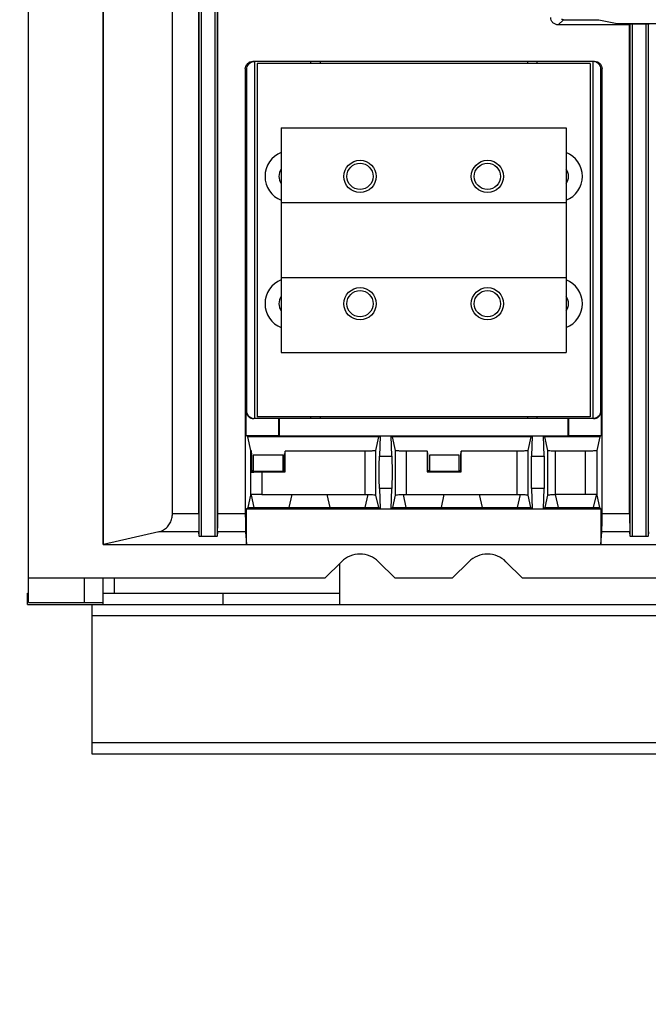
# Model space of a CAD drawing. Extents: x 0 to 17, y 0 to 11.
# Tile 4 of 51: x 1.3 to 2.4, y 6.6 to 8.3. Entities that reach past the tile are written whole.
import ezdxf

# ---------------------------------------------------------------- set-up
doc = ezdxf.new("R2010")
doc.units = 0
doc.header["$LTSCALE"] = 0.935
doc.layers.get('0').update_dxf_attribs({"linetype": 'CONTINUOUS'})

msp = doc.modelspace()

# ---------------------------------------------------------------- linework, layer by layer
at = {"color": 7, "linetype": 'CONTINUOUS'}
for p, q in [((1.3408, 7.2547), (1.3408, 9.5804)), ((1.472, 7.3563), (1.472, 9.2986)), ((1.4723, 7.3567), (1.4723, 9.2984)), ((1.6401, 7.3709), (1.6401, 9.284)), ((1.6434, 9.2847), (1.6434, 7.3702)), ((1.6681, 7.3702), (1.6681, 9.2847)), ((1.6714, 9.284), (1.6714, 7.3709)), ((1.5931, 7.4105), (1.5931, 9.2444)), ((1.639, 7.4105), (1.639, 9.2444)), ((1.6725, 7.4105), (1.6725, 9.2444)), ((2.2686, 8.267), (2.2776, 8.276)), ((2.3936, 8.267), (2.2686, 8.267)), ((2.2776, 8.276), (2.3398, 8.276)), ((2.3398, 8.276), (2.3716, 8.2697)), ((2.3716, 8.2697), (2.4491, 8.2697)), ((2.3947, 8.2681), (2.3936, 8.267)), ((2.3936, 7.4105), (2.3936, 8.267)), ((2.3947, 7.3709), (2.3947, 8.2681)), ((2.398, 8.2682), (2.398, 7.3702)), ((2.4227, 8.2682), (2.398, 8.2682)), ((2.4227, 7.3702), (2.4227, 8.2682)), ((2.426, 8.2681), (2.426, 7.3709)), ((2.427, 8.267), (2.426, 8.2681)), ((2.3322, 8.2029), (1.7338, 8.2029)), ((1.7366, 8.2029), (1.7366, 7.577)), ((1.7417, 8.1996), (1.7417, 7.5803)), ((2.3244, 8.1996), (1.7417, 8.1996)), ((1.8352, 8.1996), (1.8352, 8.2029)), ((1.8516, 8.2029), (1.8516, 8.1996)), ((2.2145, 8.2029), (2.2145, 8.1996)), ((2.2309, 8.2029), (2.2309, 8.1996)), ((2.3244, 8.1996), (2.3244, 7.5803)), ((2.3297, 7.577), (2.3297, 8.2029)), ((1.7207, 8.1898), (1.7207, 7.4105)), ((1.7207, 8.1898), (1.7232, 8.1898)), ((1.7232, 7.5901), (1.7232, 8.1898)), ((2.3428, 8.1898), (2.3428, 7.5901)), ((2.3428, 8.1898), (2.3454, 8.1898)), ((2.3454, 7.4105), (2.3454, 8.1898)), ((1.7837, 8.0868), (1.7837, 7.9556)), ((1.7837, 8.0868), (2.2824, 8.0868)), ((2.2824, 8.0868), (2.2824, 7.9556)), ((1.7837, 7.9556), (1.7837, 7.8243)), ((1.7837, 7.9556), (2.2823, 7.9556)), ((2.2823, 7.9556), (2.2823, 7.8243)), ((1.7837, 7.8243), (1.7837, 7.6931)), ((1.7837, 7.8243), (2.2823, 7.8243)), ((2.2824, 7.8243), (2.2824, 7.6931)), ((1.7837, 7.6931), (2.2824, 7.6931)), ((1.7223, 7.5476), (1.7223, 7.5901)), ((1.7232, 7.5901), (1.7223, 7.5901)), ((1.7793, 7.577), (1.7354, 7.577)), ((2.3244, 7.5803), (1.7417, 7.5803)), ((1.7793, 7.5476), (1.7793, 7.577)), ((1.7799, 7.577), (1.7799, 7.5469)), ((2.3306, 7.577), (1.7799, 7.577)), ((1.8352, 7.577), (1.8352, 7.5803)), ((1.8516, 7.5803), (1.8516, 7.577)), ((2.2145, 7.5803), (2.2145, 7.577)), ((2.2309, 7.5803), (2.2309, 7.577)), ((2.2861, 7.5469), (2.2861, 7.577)), ((2.2868, 7.577), (2.2868, 7.5476)), ((2.3437, 7.5901), (2.3428, 7.5901)), ((2.3437, 7.5901), (2.3437, 7.5476)), ((1.7248, 7.5451), (1.7223, 7.5476)), ((1.7223, 7.5476), (1.7793, 7.5476)), ((1.7301, 7.5214), (1.7248, 7.5451)), ((1.9547, 7.5451), (1.7248, 7.5451)), ((1.7793, 7.5476), (1.7799, 7.5469)), ((1.7799, 7.5469), (2.2861, 7.5469)), ((1.9495, 7.5214), (1.9547, 7.5451)), ((1.9547, 7.5451), (1.9566, 7.5469)), ((1.9566, 7.5469), (1.9555, 7.5114)), ((1.9762, 7.5469), (1.9781, 7.5451)), ((1.9773, 7.5114), (1.9762, 7.5469)), ((1.9781, 7.5451), (1.9833, 7.5214)), ((2.2213, 7.5451), (1.9781, 7.5451)), ((2.216, 7.5214), (2.2213, 7.5451)), ((2.2213, 7.5451), (2.2231, 7.5469)), ((2.2231, 7.5469), (2.222, 7.5114)), ((2.2428, 7.5469), (2.2446, 7.5451)), ((2.2439, 7.5114), (2.2428, 7.5469)), ((2.2446, 7.5451), (2.2499, 7.5213)), ((2.3413, 7.5451), (2.2446, 7.5451)), ((2.2861, 7.5469), (2.2868, 7.5476)), ((2.2868, 7.5476), (2.3437, 7.5476)), ((2.3413, 7.5451), (2.336, 7.5213)), ((2.3437, 7.5476), (2.3413, 7.5451)), ((1.7301, 7.4427), (1.7301, 7.5214)), ((1.7319, 7.5155), (1.7307, 7.521)), ((1.7307, 7.521), (1.7307, 7.4832)), ((1.7319, 7.4845), (1.7319, 7.5155)), ((1.7347, 7.5132), (1.7347, 7.4856)), ((1.7867, 7.5132), (1.7347, 7.5132)), ((1.7867, 7.4856), (1.7867, 7.5132)), ((1.7905, 7.5198), (1.7895, 7.5155)), ((1.7895, 7.4845), (1.7895, 7.5155)), ((1.7905, 7.4835), (1.7905, 7.5198)), ((1.9298, 7.5198), (1.7905, 7.5198)), ((1.9298, 7.5198), (1.9298, 7.4442)), ((1.9495, 7.4427), (1.9495, 7.5214)), ((1.9555, 7.5114), (1.9773, 7.5114)), ((1.9833, 7.5214), (1.9833, 7.4427)), ((2.003, 7.4442), (2.003, 7.5198)), ((2.0393, 7.5198), (2.003, 7.5198)), ((2.0403, 7.5156), (2.0393, 7.5198)), ((2.0393, 7.5198), (2.0393, 7.4835)), ((2.0403, 7.4845), (2.0403, 7.5156)), ((2.0431, 7.5132), (2.0431, 7.4856)), ((2.0951, 7.5132), (2.0431, 7.5132)), ((2.0951, 7.4856), (2.0951, 7.5132)), ((2.0989, 7.5198), (2.0979, 7.5156)), ((2.0979, 7.4845), (2.0979, 7.5156)), ((2.0989, 7.4835), (2.0989, 7.5198)), ((2.1963, 7.5198), (2.0989, 7.5198)), ((2.1963, 7.5198), (2.1963, 7.4442)), ((2.216, 7.4427), (2.216, 7.5214)), ((2.222, 7.5114), (2.2439, 7.5114)), ((2.2499, 7.5213), (2.2499, 7.4427)), ((2.264, 7.4442), (2.264, 7.5198)), ((2.3163, 7.5198), (2.264, 7.5198)), ((2.3163, 7.4442), (2.3163, 7.5198)), ((2.336, 7.5213), (2.336, 7.4427)), ((1.7307, 7.4832), (1.7319, 7.4845)), ((1.7345, 7.4856), (1.7319, 7.4862)), ((1.7319, 7.4845), (1.7345, 7.485)), ((1.7345, 7.485), (1.7345, 7.4856)), ((1.7345, 7.485), (1.7869, 7.485)), ((1.7498, 7.4835), (1.7498, 7.4442)), ((1.7498, 7.4835), (1.7905, 7.4835)), ((1.7869, 7.485), (1.7867, 7.4856)), ((1.7895, 7.4862), (1.7869, 7.4856)), ((1.7869, 7.485), (1.7895, 7.4845)), ((1.7895, 7.4845), (1.7905, 7.4835)), ((2.0393, 7.4835), (2.0403, 7.4845)), ((2.0393, 7.4835), (2.0989, 7.4835)), ((2.0429, 7.4856), (2.0403, 7.4862)), ((2.0403, 7.4845), (2.0429, 7.485)), ((2.0429, 7.485), (2.0429, 7.4856)), ((2.0429, 7.485), (2.0953, 7.485)), ((2.0953, 7.485), (2.0951, 7.4856)), ((2.0979, 7.4862), (2.0953, 7.4856)), ((2.0953, 7.485), (2.0979, 7.4845)), ((2.0979, 7.4845), (2.0989, 7.4835)), ((1.9555, 7.4546), (1.9566, 7.419)), ((1.9773, 7.4546), (1.9555, 7.4546)), ((1.9762, 7.419), (1.9773, 7.4546)), ((2.222, 7.4546), (2.2231, 7.419)), ((2.2439, 7.4546), (2.222, 7.4546)), ((2.2428, 7.419), (2.2439, 7.4546)), ((1.7254, 7.4215), (1.7301, 7.4427)), ((1.7301, 7.4427), (1.7301, 7.4427)), ((1.7307, 7.4439), (1.7307, 7.443)), ((1.7307, 7.443), (1.7354, 7.4215)), ((1.7498, 7.4442), (1.9298, 7.4442)), ((1.7976, 7.4215), (1.8026, 7.4442)), ((1.8637, 7.4442), (1.8687, 7.4215)), ((1.9308, 7.4215), (1.9358, 7.4442)), ((1.9542, 7.4215), (1.9495, 7.4427)), ((1.9833, 7.4427), (1.9786, 7.4215)), ((1.997, 7.4441), (2.002, 7.4215)), ((2.003, 7.4442), (2.1963, 7.4442)), ((2.0641, 7.4215), (2.0691, 7.4442)), ((2.1302, 7.4442), (2.1353, 7.4215)), ((2.1974, 7.4215), (2.2024, 7.4442)), ((2.2207, 7.4215), (2.216, 7.4427)), ((2.2499, 7.4427), (2.2452, 7.4215)), ((2.2635, 7.4442), (2.2685, 7.4215)), ((2.2635, 7.4442), (2.264, 7.4442)), ((2.3163, 7.4442), (2.264, 7.4442)), ((2.3306, 7.4215), (2.3354, 7.443)), ((2.3354, 7.443), (2.3354, 7.4439)), ((2.336, 7.4427), (2.3407, 7.4215)), ((1.723, 7.419), (1.7254, 7.4215)), ((1.7254, 7.4215), (1.9542, 7.4215)), ((1.9566, 7.419), (1.9542, 7.4215)), ((1.9786, 7.4215), (1.9762, 7.419)), ((1.9786, 7.4215), (2.2207, 7.4215)), ((2.2231, 7.419), (2.2207, 7.4215)), ((2.2452, 7.4215), (2.2428, 7.419)), ((2.2452, 7.4215), (2.3407, 7.4215)), ((2.3407, 7.4215), (2.3431, 7.419)), ((1.5931, 7.4105), (1.639, 7.4105)), ((1.6725, 7.4105), (1.7207, 7.4105)), ((1.723, 7.3567), (1.723, 7.419)), ((1.723, 7.419), (2.3431, 7.419)), ((2.3431, 7.419), (2.3431, 7.3567)), ((2.3454, 7.4105), (2.3936, 7.4105)), ((1.569, 7.3784), (1.4723, 7.3567)), ((1.6395, 7.3784), (1.569, 7.3784)), ((1.6401, 7.3709), (1.6395, 7.3784)), ((1.6681, 7.3702), (1.6434, 7.3702)), ((1.672, 7.3784), (1.6714, 7.3709)), ((1.7211, 7.3784), (1.672, 7.3784)), ((1.7211, 7.3784), (1.723, 7.3567)), ((2.3431, 7.3567), (2.3449, 7.3784)), ((2.3941, 7.3784), (2.3449, 7.3784)), ((2.3947, 7.3709), (2.3941, 7.3784)), ((2.4227, 7.3702), (2.398, 7.3702)), ((2.4266, 7.3784), (2.426, 7.3709)), ((1.4722, 7.3566), (1.472, 7.3563)), ((1.472, 7.3563), (6.367, 7.3563)), ((1.4723, 7.3567), (3.8523, 7.3567)), ((1.86, 7.2973), (1.889, 7.3263)), ((1.8854, 7.3227), (1.8854, 7.2514)), ((1.954, 7.3263), (1.983, 7.2973)), ((2.0831, 7.2973), (2.1121, 7.3263)), ((2.1771, 7.3263), (2.2061, 7.2973)), ((1.86, 7.2973), (1.3408, 7.2973)), ((1.4392, 7.2547), (1.4392, 7.2973)), ((1.472, 7.2514), (1.472, 7.2973)), ((1.4917, 7.2711), (1.4917, 7.2973)), ((2.0831, 7.2973), (1.983, 7.2973)), ((2.6146, 7.2973), (2.2061, 7.2973)), ((1.3394, 7.2514), (1.3394, 7.2711)), ((1.3394, 7.2711), (1.3408, 7.2711)), ((1.472, 7.2711), (1.8854, 7.2711)), ((1.682, 7.2514), (1.682, 7.2711)), ((1.3394, 7.2514), (6.4982, 7.2514)), ((1.3408, 7.2547), (1.472, 7.2547)), ((1.4523, 6.9889), (1.4523, 7.2514)), ((6.3867, 7.2317), (1.4523, 7.2317)), ((6.3867, 7.0086), (1.4523, 7.0086)), ((6.3867, 6.9889), (1.4523, 6.9889))]:
    msp.add_line(p, q, dxfattribs=at)
for points in [[(1.7307, 7.521), (1.7306, 7.521), (1.7305, 7.5211), (1.7304, 7.5211), (1.7303, 7.5212), (1.7302, 7.5212), (1.7302, 7.5212), (1.7301, 7.5213), (1.7301, 7.5213), (1.7301, 7.5214)], [(1.7307, 7.443), (1.7306, 7.443), (1.7304, 7.4429), (1.7304, 7.4429), (1.7303, 7.4428), (1.7302, 7.4428), (1.7302, 7.4428), (1.7301, 7.4427), (1.7301, 7.4427)], [(2.336, 7.4427), (2.336, 7.4427), (2.3359, 7.4427), (2.3359, 7.4428), (2.3358, 7.4428), (2.3358, 7.4428), (2.3357, 7.4429), (2.3356, 7.4429), (2.3355, 7.443), (2.3354, 7.443)]]:
    msp.add_lwpolyline(points, dxfattribs=at)
for centre, radius in [((1.9215, 8.0015), 0.0282), ((1.9215, 8.0015), 0.023), ((2.1446, 8.0015), 0.0282), ((2.1446, 8.0015), 0.023), ((1.9215, 7.7784), 0.0282), ((1.9215, 7.7784), 0.023), ((2.1446, 7.7784), 0.0282), ((2.1446, 7.7784), 0.023)]:
    msp.add_circle(centre, radius, dxfattribs=at)
for centre, radius, start, end in [((1.8001, 8.0015), 0.0449, 111.4161, 248.5839), ((2.266, 8.0015), 0.0449, 291.4047, 68.5953), ((1.8001, 8.0015), 0.0207, 142.5983, 217.4016), ((2.266, 8.0015), 0.0207, 322.5395, 37.4605), ((1.8001, 7.7784), 0.0449, 111.4179, 248.5821), ((2.266, 7.7784), 0.0449, 291.4029, 68.5971), ((1.8001, 7.7784), 0.0207, 142.6045, 217.3955), ((2.266, 7.7784), 0.0207, 322.5333, 37.4666), ((1.9215, 7.2938), 0.0459, 45.0003, 135.0003), ((2.1446, 7.2938), 0.0459, 45.0003, 135.0003)]:
    msp.add_arc(centre, radius, start, end, dxfattribs=at)
at = {"color": 4, "linetype": 'CONTINUOUS'}
msp.add_open_spline([(0.2175, 10.8), (0.2175, 10.8), (0.2175, 10.8), (0.2175, 10.8), (0.2175, 10.8), (0.2175, 10.8), (0.2175, 10.8), (0.2176, 10.8), (0.2176, 10.8), (0.2176, 10.8), (0.2177, 10.8), (0.2178, 10.8), (0.2178, 10.8), (0.2179, 10.8), (0.218, 10.8), (0.2181, 10.8), (0.2183, 10.8), (0.2185, 10.8), (0.2188, 10.8), (0.219, 10.8), (0.2193, 10.8), (0.2196, 10.8), (0.22, 10.8), (0.2205, 10.8), (0.221, 10.8), (0.2217, 10.8), (0.2225, 10.8), (0.2236, 10.8), (0.2246, 10.8), (0.2256, 10.8), (0.2266, 10.8), (0.2279, 10.8), (0.2296, 10.8), (0.2316, 10.8), (0.2337, 10.8), (0.2357, 10.8), (0.2377, 10.8), (0.2397, 10.8), (0.2424, 10.8), (0.2458, 10.8), (0.2498, 10.8), (0.2539, 10.8), (0.2579, 10.8), (0.2619, 10.8), (0.2673, 10.8), (0.274, 10.8), (0.2821, 10.8), (0.2902, 10.8), (0.2983, 10.8), (0.3064, 10.8), (0.3144, 10.8), (0.3225, 10.8), (0.3333, 10.8), (0.3468, 10.8), (0.3629, 10.8), (0.3791, 10.8), (0.3952, 10.8), (0.4114, 10.8), (0.4275, 10.8), (0.4491, 10.8), (0.476, 10.8), (0.5083, 10.8), (0.5406, 10.8), (0.573, 10.8), (0.6053, 10.8), (0.6376, 10.8), (0.6699, 10.8), (0.7022, 10.8), (0.7453, 10.8), (0.7991, 10.8), (0.8638, 10.8), (0.9284, 10.8), (0.993, 10.8), (1.0577, 10.8), (1.1223, 10.8), (1.1869, 10.8), (1.2731, 10.8), (1.3808, 10.8), (1.5101, 10.8), (1.6393, 10.8), (1.7686, 10.8), (1.8978, 10.8), (2.0271, 10.8), (2.1563, 10.8), (2.2856, 10.8), (2.4148, 10.8), (2.5872, 10.8), (2.8026, 10.8), (3.0611, 10.8), (3.3196, 10.8), (3.5781, 10.8), (3.8366, 10.8), (4.0952, 10.8), (4.3537, 10.8), (4.6122, 10.8), (4.9569, 10.8), (5.3877, 10.8), (5.9047, 10.8), (6.4217, 10.8), (6.9388, 10.8), (7.4558, 10.8), (7.9728, 10.8), (8.4898, 10.8), (9.0069, 10.8), (9.5239, 10.8), (10.0409, 10.8), (10.5579, 10.8), (11.0749, 10.8), (11.592, 10.8), (12.0228, 10.8), (12.3675, 10.8), (12.626, 10.8), (12.8845, 10.8), (13.143, 10.8), (13.4015, 10.8), (13.66, 10.8), (13.9185, 10.8), (14.1771, 10.8), (14.3925, 10.8), (14.5648, 10.8), (14.6941, 10.8), (14.8233, 10.8), (14.9526, 10.8), (15.0818, 10.8), (15.2111, 10.8), (15.3404, 10.8), (15.4696, 10.8), (15.5989, 10.8), (15.7066, 10.8), (15.7927, 10.8), (15.8574, 10.8), (15.922, 10.8), (15.9866, 10.8), (16.0513, 10.8), (16.1159, 10.8), (16.1805, 10.8), (16.2344, 10.8), (16.2775, 10.8), (16.3098, 10.8), (16.3421, 10.8), (16.3744, 10.8), (16.4067, 10.8), (16.439, 10.8), (16.4713, 10.8), (16.5037, 10.8), (16.5306, 10.8), (16.5521, 10.8), (16.5683, 10.8), (16.5844, 10.8), (16.6006, 10.8), (16.6168, 10.8), (16.6329, 10.8), (16.6464, 10.8), (16.6571, 10.8), (16.6652, 10.8), (16.6733, 10.8), (16.6814, 10.8), (16.6895, 10.8), (16.6975, 10.8), (16.7056, 10.8), (16.7123, 10.8), (16.7177, 10.8), (16.7218, 10.8), (16.7258, 10.8), (16.7298, 10.8), (16.7339, 10.8), (16.7373, 10.8), (16.7399, 10.8), (16.742, 10.8), (16.744, 10.8), (16.746, 10.8), (16.748, 10.8), (16.75, 10.8), (16.7517, 10.8), (16.7531, 10.8), (16.7541, 10.8), (16.7551, 10.8), (16.7561, 10.8), (16.7571, 10.8), (16.758, 10.8), (16.7586, 10.8), (16.7591, 10.8), (16.7596, 10.8), (16.7601, 10.8), (16.7604, 10.8), (16.7606, 10.8), (16.7609, 10.8), (16.7612, 10.8), (16.7614, 10.8), (16.7615, 10.8), (16.7617, 10.8), (16.7618, 10.8), (16.7618, 10.8), (16.7619, 10.8), (16.762, 10.8), (16.762, 10.8), (16.7621, 10.8), (16.7621, 10.8), (16.7621, 10.8), (16.7621, 10.8), (16.7621, 10.8), (16.7622, 10.8), (16.7622, 10.8), (16.7622, 10.8), (16.7622, 10.8), (16.7622, 10.8), (16.7622, 10.8), (16.7622, 10.8), (16.7622, 10.8), (16.7622, 10.8), (16.7622, 10.7999), (16.7622, 10.7999), (16.7622, 10.7999), (16.7622, 10.7998), (16.7622, 10.7998), (16.7622, 10.7997), (16.7622, 10.7997), (16.7622, 10.7996), (16.7622, 10.7995), (16.7622, 10.7994), (16.7622, 10.7992), (16.7622, 10.799), (16.7622, 10.7989), (16.7622, 10.7986), (16.7622, 10.7984), (16.7622, 10.7981), (16.7622, 10.7977), (16.7622, 10.7973), (16.7622, 10.7968), (16.7622, 10.7961), (16.7622, 10.7955), (16.7622, 10.7948), (16.7622, 10.7942), (16.7622, 10.7933), (16.7622, 10.7922), (16.7622, 10.7909), (16.7622, 10.7896), (16.7622, 10.7883), (16.7622, 10.787), (16.7622, 10.7857), (16.7622, 10.784), (16.7622, 10.7818), (16.7622, 10.7793), (16.7622, 10.7767), (16.7622, 10.7741), (16.7622, 10.7715), (16.7622, 10.768), (16.7622, 10.7637), (16.7622, 10.7585), (16.7622, 10.7533), (16.7622, 10.7481), (16.7622, 10.7429), (16.7622, 10.7378), (16.7622, 10.7326), (16.7622, 10.7257), (16.7622, 10.717), (16.7622, 10.7066), (16.7622, 10.6963), (16.7622, 10.6859), (16.7622, 10.6755), (16.7622, 10.6651), (16.7622, 10.6513), (16.7622, 10.634), (16.7622, 10.6133), (16.7622, 10.5925), (16.7622, 10.5718), (16.7622, 10.551), (16.7622, 10.5303), (16.7622, 10.5095), (16.7622, 10.4888), (16.7622, 10.4611), (16.7622, 10.4266), (16.7622, 10.3851), (16.7622, 10.3436), (16.7622, 10.3021), (16.7622, 10.2606), (16.7622, 10.2191), (16.7622, 10.1776), (16.7622, 10.1223), (16.7622, 10.0531), (16.7622, 9.9701), (16.7622, 9.8871), (16.7622, 9.8041), (16.7622, 9.7211), (16.7622, 9.6382), (16.7622, 9.5552), (16.7622, 9.4722), (16.7622, 9.3892), (16.7622, 9.2785), (16.7622, 9.1402), (16.7622, 8.9742), (16.7622, 8.8083), (16.7622, 8.6423), (16.7622, 8.4763), (16.7622, 8.3103), (16.7622, 8.1444), (16.7622, 7.9784), (16.7622, 7.7571), (16.7622, 7.4805), (16.7622, 7.1485), (16.7622, 6.8165), (16.7622, 6.4846), (16.7622, 6.1526), (16.7622, 5.8207), (16.7622, 5.4887), (16.7622, 5.1568), (16.7622, 4.8248), (16.7622, 4.4929), (16.7622, 4.1609), (16.7622, 3.8289), (16.7622, 3.497), (16.7622, 3.2204), (16.7622, 2.9991), (16.7622, 2.8331), (16.7622, 2.6671), (16.7622, 2.5011), (16.7622, 2.3352), (16.7622, 2.1692), (16.7622, 2.0032), (16.7622, 1.8372), (16.7622, 1.6989), (16.7622, 1.5883), (16.7622, 1.5053), (16.7622, 1.4223), (16.7622, 1.3393), (16.7622, 1.2563), (16.7622, 1.1733), (16.7622, 1.0903), (16.7622, 1.0073), (16.7622, 0.9243), (16.7622, 0.8552), (16.7622, 0.7999), (16.7622, 0.7584), (16.7622, 0.7169), (16.7622, 0.6754), (16.7622, 0.6339), (16.7622, 0.5924), (16.7622, 0.5509), (16.7622, 0.5163), (16.7622, 0.4887), (16.7622, 0.4679), (16.7622, 0.4472), (16.7622, 0.4264), (16.7622, 0.4057), (16.7622, 0.3849), (16.7622, 0.3642), (16.7622, 0.3434), (16.7622, 0.3261), (16.7622, 0.3123), (16.7622, 0.3019), (16.7622, 0.2916), (16.7622, 0.2812), (16.7622, 0.2708), (16.7622, 0.2604), (16.7622, 0.2518), (16.7622, 0.2449), (16.7622, 0.2397), (16.7622, 0.2345), (16.7622, 0.2293), (16.7622, 0.2241), (16.7622, 0.2189), (16.7622, 0.2138), (16.7622, 0.2094), (16.7622, 0.206), (16.7622, 0.2034), (16.7622, 0.2008), (16.7622, 0.1982), (16.7622, 0.1956), (16.7622, 0.1934), (16.7622, 0.1917), (16.7622, 0.1904), (16.7622, 0.1891), (16.7622, 0.1878), (16.7622, 0.1865), (16.7622, 0.1852), (16.7622, 0.1841), (16.7622, 0.1833), (16.7622, 0.1826), (16.7622, 0.182), (16.7622, 0.1813), (16.7622, 0.1807), (16.7622, 0.1801), (16.7622, 0.1797), (16.7622, 0.1794), (16.7622, 0.1791), (16.7622, 0.1788), (16.7622, 0.1786), (16.7622, 0.1784), (16.7622, 0.1783), (16.7622, 0.1781), (16.7622, 0.178), (16.7622, 0.1779), (16.7622, 0.1778), (16.7622, 0.1777), (16.7622, 0.1776), (16.7622, 0.1776), (16.7622, 0.1776), (16.7622, 0.1775), (16.7622, 0.1775), (16.7622, 0.1775), (16.7622, 0.1775), (16.7622, 0.1775), (16.7622, 0.1775), (16.7622, 0.1775), (16.7622, 0.1774), (16.7622, 0.1774), (16.7622, 0.1774), (16.7622, 0.1774), (16.7621, 0.1774), (16.7621, 0.1774), (16.7621, 0.1774), (16.7621, 0.1774), (16.7621, 0.1774), (16.762, 0.1774), (16.762, 0.1774), (16.7619, 0.1774), (16.7618, 0.1774), (16.7618, 0.1774), (16.7617, 0.1774), (16.7615, 0.1774), (16.7614, 0.1774), (16.7612, 0.1774), (16.7609, 0.1774), (16.7606, 0.1774), (16.7604, 0.1774), (16.7601, 0.1774), (16.7596, 0.1774), (16.7591, 0.1774), (16.7586, 0.1774), (16.758, 0.1774), (16.7571, 0.1774), (16.7561, 0.1774), (16.7551, 0.1774), (16.7541, 0.1774), (16.7531, 0.1774), (16.7517, 0.1774), (16.75, 0.1774), (16.748, 0.1774), (16.746, 0.1774), (16.744, 0.1774), (16.742, 0.1774), (16.7399, 0.1774), (16.7373, 0.1774), (16.7339, 0.1774), (16.7298, 0.1774), (16.7258, 0.1774), (16.7218, 0.1774), (16.7177, 0.1774), (16.7123, 0.1774), (16.7056, 0.1774), (16.6975, 0.1774), (16.6895, 0.1774), (16.6814, 0.1774), (16.6733, 0.1774), (16.6652, 0.1774), (16.6571, 0.1774), (16.6464, 0.1774), (16.6329, 0.1774), (16.6168, 0.1774), (16.6006, 0.1774), (16.5844, 0.1774), (16.5683, 0.1774), (16.5521, 0.1774), (16.5306, 0.1774), (16.5037, 0.1774), (16.4713, 0.1774), (16.439, 0.1774), (16.4067, 0.1774), (16.3744, 0.1774), (16.3421, 0.1774), (16.3098, 0.1774), (16.2775, 0.1774), (16.2344, 0.1774), (16.1805, 0.1774), (16.1159, 0.1774), (16.0513, 0.1774), (15.9866, 0.1774), (15.922, 0.1774), (15.8574, 0.1774), (15.7927, 0.1774), (15.7066, 0.1774), (15.5989, 0.1774), (15.4696, 0.1774), (15.3404, 0.1774), (15.2111, 0.1774), (15.0818, 0.1774), (14.9526, 0.1774), (14.8233, 0.1774), (14.6941, 0.1774), (14.5648, 0.1774), (14.3925, 0.1774), (14.1771, 0.1774), (13.9185, 0.1774), (13.66, 0.1774), (13.4015, 0.1774), (13.143, 0.1774), (12.8845, 0.1774), (12.626, 0.1774), (12.3675, 0.1774), (12.0228, 0.1774), (11.592, 0.1774), (11.0749, 0.1774), (10.5579, 0.1774), (10.0409, 0.1774), (9.5239, 0.1774), (9.0069, 0.1774), (8.4898, 0.1774), (7.9728, 0.1774), (7.4558, 0.1774), (6.9388, 0.1774), (6.4217, 0.1774), (5.9047, 0.1774), (5.3877, 0.1774), (4.9569, 0.1774), (4.6122, 0.1774), (4.3537, 0.1774), (4.0952, 0.1774), (3.8366, 0.1774), (3.5781, 0.1774), (3.3196, 0.1774), (3.0611, 0.1774), (2.8026, 0.1774), (2.5872, 0.1774), (2.4148, 0.1774), (2.2856, 0.1774), (2.1563, 0.1774), (2.0271, 0.1774), (1.8978, 0.1774), (1.7686, 0.1774), (1.6393, 0.1774), (1.5101, 0.1774), (1.3808, 0.1774), (1.2731, 0.1774), (1.1869, 0.1774), (1.1223, 0.1774), (1.0577, 0.1774), (0.993, 0.1774), (0.9284, 0.1774), (0.8638, 0.1774), (0.7991, 0.1774), (0.7453, 0.1774), (0.7022, 0.1774), (0.6699, 0.1774), (0.6376, 0.1774), (0.6053, 0.1774), (0.573, 0.1774), (0.5406, 0.1774), (0.5083, 0.1774), (0.476, 0.1774), (0.4491, 0.1774), (0.4275, 0.1774), (0.4114, 0.1774), (0.3952, 0.1774), (0.3791, 0.1774), (0.3629, 0.1774), (0.3468, 0.1774), (0.3333, 0.1774), (0.3225, 0.1774), (0.3144, 0.1774), (0.3064, 0.1774), (0.2983, 0.1774), (0.2902, 0.1774), (0.2821, 0.1774), (0.274, 0.1774), (0.2673, 0.1774), (0.2619, 0.1774), (0.2579, 0.1774), (0.2539, 0.1774), (0.2498, 0.1774), (0.2458, 0.1774), (0.2424, 0.1774), (0.2397, 0.1774), (0.2377, 0.1774), (0.2357, 0.1774), (0.2337, 0.1774), (0.2316, 0.1774), (0.2296, 0.1774), (0.2279, 0.1774), (0.2266, 0.1774), (0.2256, 0.1774), (0.2246, 0.1774), (0.2236, 0.1774), (0.2225, 0.1774), (0.2217, 0.1774), (0.221, 0.1774), (0.2205, 0.1774), (0.22, 0.1774), (0.2196, 0.1774), (0.2193, 0.1774), (0.219, 0.1774), (0.2188, 0.1774), (0.2185, 0.1774), (0.2183, 0.1774), (0.2181, 0.1774), (0.218, 0.1774), (0.2179, 0.1774), (0.2178, 0.1774), (0.2178, 0.1774), (0.2177, 0.1774), (0.2176, 0.1774), (0.2176, 0.1774), (0.2176, 0.1774), (0.2175, 0.1774), (0.2175, 0.1774), (0.2175, 0.1774), (0.2175, 0.1774), (0.2175, 0.1774), (0.2175, 0.1774), (0.2175, 0.1774), (0.2175, 0.1775), (0.2175, 0.1775), (0.2175, 0.1775), (0.2175, 0.1775), (0.2175, 0.1775), (0.2175, 0.1775), (0.2175, 0.1775), (0.2175, 0.1776), (0.2175, 0.1776), (0.2175, 0.1776), (0.2175, 0.1777), (0.2175, 0.1778), (0.2175, 0.1779), (0.2175, 0.178), (0.2175, 0.1781), (0.2175, 0.1783), (0.2175, 0.1784), (0.2175, 0.1786), (0.2175, 0.1788), (0.2175, 0.1791), (0.2175, 0.1794), (0.2175, 0.1797), (0.2175, 0.1801), (0.2175, 0.1807), (0.2175, 0.1813), (0.2175, 0.182), (0.2175, 0.1826), (0.2175, 0.1833), (0.2175, 0.1841), (0.2175, 0.1852), (0.2175, 0.1865), (0.2175, 0.1878), (0.2175, 0.1891), (0.2175, 0.1904), (0.2175, 0.1917), (0.2175, 0.1934), (0.2175, 0.1956), (0.2175, 0.1982), (0.2175, 0.2008), (0.2175, 0.2034), (0.2175, 0.206), (0.2175, 0.2094), (0.2175, 0.2138), (0.2175, 0.2189), (0.2175, 0.2241), (0.2175, 0.2293), (0.2175, 0.2345), (0.2175, 0.2397), (0.2175, 0.2449), (0.2175, 0.2518), (0.2175, 0.2604), (0.2175, 0.2708), (0.2175, 0.2812), (0.2175, 0.2916), (0.2175, 0.3019), (0.2175, 0.3123), (0.2175, 0.3261), (0.2175, 0.3434), (0.2175, 0.3642), (0.2175, 0.3849), (0.2175, 0.4057), (0.2175, 0.4264), (0.2175, 0.4472), (0.2175, 0.4679), (0.2175, 0.4887), (0.2175, 0.5163), (0.2175, 0.5509), (0.2175, 0.5924), (0.2175, 0.6339), (0.2175, 0.6754), (0.2175, 0.7169), (0.2175, 0.7584), (0.2175, 0.7999), (0.2175, 0.8552), (0.2175, 0.9243), (0.2175, 1.0073), (0.2175, 1.0903), (0.2175, 1.1733), (0.2175, 1.2563), (0.2175, 1.3393), (0.2175, 1.4223), (0.2175, 1.5053), (0.2175, 1.5883), (0.2175, 1.6989), (0.2175, 1.8372), (0.2175, 2.0032), (0.2175, 2.1692), (0.2175, 2.3352), (0.2175, 2.5011), (0.2175, 2.6671), (0.2175, 2.8331), (0.2175, 2.9991), (0.2175, 3.2204), (0.2175, 3.497), (0.2175, 3.8289), (0.2175, 4.1609), (0.2175, 4.4929), (0.2175, 4.8248), (0.2175, 5.1568), (0.2175, 5.4887), (0.2175, 5.8207), (0.2175, 6.1526), (0.2175, 6.4846), (0.2175, 6.8165), (0.2175, 7.1485), (0.2175, 7.4805), (0.2175, 7.7571), (0.2175, 7.9784), (0.2175, 8.1444), (0.2175, 8.3103), (0.2175, 8.4763), (0.2175, 8.6423), (0.2175, 8.8083), (0.2175, 8.9742), (0.2175, 9.1402), (0.2175, 9.2785), (0.2175, 9.3892), (0.2175, 9.4722), (0.2175, 9.5552), (0.2175, 9.6382), (0.2175, 9.7211), (0.2175, 9.8041), (0.2175, 9.8871), (0.2175, 9.9701), (0.2175, 10.0531), (0.2175, 10.1223), (0.2175, 10.1776), (0.2175, 10.2191), (0.2175, 10.2606), (0.2175, 10.3021), (0.2175, 10.3436), (0.2175, 10.3851), (0.2175, 10.4266), (0.2175, 10.4611), (0.2175, 10.4888), (0.2175, 10.5095), (0.2175, 10.5303), (0.2175, 10.551), (0.2175, 10.5718), (0.2175, 10.5925), (0.2175, 10.6133), (0.2175, 10.634), (0.2175, 10.6513), (0.2175, 10.6651), (0.2175, 10.6755), (0.2175, 10.6859), (0.2175, 10.6963), (0.2175, 10.7066), (0.2175, 10.717), (0.2175, 10.7257), (0.2175, 10.7326), (0.2175, 10.7378), (0.2175, 10.7429), (0.2175, 10.7481), (0.2175, 10.7533), (0.2175, 10.7585), (0.2175, 10.7637), (0.2175, 10.768), (0.2175, 10.7715), (0.2175, 10.7741), (0.2175, 10.7767), (0.2175, 10.7793), (0.2175, 10.7818), (0.2175, 10.784), (0.2175, 10.7857), (0.2175, 10.787), (0.2175, 10.7883), (0.2175, 10.7896), (0.2175, 10.7909), (0.2175, 10.7922), (0.2175, 10.7933), (0.2175, 10.7942), (0.2175, 10.7948), (0.2175, 10.7955), (0.2175, 10.7961), (0.2175, 10.7968), (0.2175, 10.7973), (0.2175, 10.7977), (0.2175, 10.7981), (0.2175, 10.7984), (0.2175, 10.7986), (0.2175, 10.7989), (0.2175, 10.799), (0.2175, 10.7992), (0.2175, 10.7994), (0.2175, 10.7995), (0.2175, 10.7996), (0.2175, 10.7997), (0.2175, 10.7997), (0.2175, 10.7998), (0.2175, 10.7998), (0.2175, 10.7999), (0.2175, 10.7999), (0.2175, 10.7999), (0.2175, 10.8), (0.2175, 10.8), (0.2175, 10.8), (0.2175, 10.8), (0.2175, 10.8), (0.2175, 10.8), (0.2175, 10.8), (0.2175, 10.8)], degree=3, knots=[0, 0, 0, 0, 0, 0, 0, 0, 0.000001, 0.000001, 0.000001, 0.000002, 0.000003, 0.000004, 0.000005, 0.000006, 0.000008, 0.00001, 0.000011, 0.000015, 0.000019, 0.000023, 0.000027, 0.000031, 0.000038, 0.000046, 0.000053, 0.000061, 0.000076, 0.000092, 0.000107, 0.000122, 0.000137, 0.000153, 0.000183, 0.000214, 0.000244, 0.000275, 0.000305, 0.000336, 0.000366, 0.000427, 0.000488, 0.000549, 0.00061, 0.000671, 0.000732, 0.000854, 0.000977, 0.001099, 0.001221, 0.001343, 0.001465, 0.001587, 0.001709, 0.001953, 0.002197, 0.002441, 0.002686, 0.00293, 0.003174, 0.003418, 0.003906, 0.004395, 0.004883, 0.005371, 0.005859, 0.006348, 0.006836, 0.007324, 0.007812, 0.008789, 0.009766, 0.010742, 0.011719, 0.012695, 0.013672, 0.014648, 0.015625, 0.017578, 0.019531, 0.021484, 0.023438, 0.025391, 0.027344, 0.029297, 0.03125, 0.033203, 0.035156, 0.039062, 0.042969, 0.046875, 0.050781, 0.054688, 0.058594, 0.0625, 0.066406, 0.070312, 0.078125, 0.085938, 0.09375, 0.101562, 0.109375, 0.117188, 0.125, 0.132812, 0.140625, 0.148438, 0.15625, 0.164062, 0.171875, 0.179688, 0.183594, 0.1875, 0.191406, 0.195312, 0.199219, 0.203125, 0.207031, 0.210938, 0.214844, 0.216797, 0.21875, 0.220703, 0.222656, 0.224609, 0.226562, 0.228516, 0.230469, 0.232422, 0.234375, 0.235352, 0.236328, 0.237305, 0.238281, 0.239258, 0.240234, 0.241211, 0.242188, 0.242676, 0.243164, 0.243652, 0.244141, 0.244629, 0.245117, 0.245605, 0.246094, 0.246582, 0.246826, 0.24707, 0.247314, 0.247559, 0.247803, 0.248047, 0.248291, 0.248413, 0.248535, 0.248657, 0.248779, 0.248901, 0.249023, 0.249146, 0.249268, 0.249329, 0.24939, 0.249451, 0.249512, 0.249573, 0.249634, 0.249664, 0.249695, 0.249725, 0.249756, 0.249786, 0.249817, 0.249847, 0.249863, 0.249878, 0.249893, 0.249908, 0.249924, 0.249939, 0.249947, 0.249954, 0.249962, 0.249969, 0.249973, 0.249977, 0.249981, 0.249985, 0.249989, 0.24999, 0.249992, 0.249994, 0.249995, 0.249996, 0.249997, 0.249998, 0.249999, 0.249999, 0.249999, 0.25, 0.25, 0.25, 0.25, 0.25, 0.25, 0.25, 0.25, 0.25, 0.250001, 0.250001, 0.250001, 0.250002, 0.250003, 0.250004, 0.250005, 0.250006, 0.250008, 0.25001, 0.250011, 0.250015, 0.250019, 0.250023, 0.250027, 0.250031, 0.250038, 0.250046, 0.250053, 0.250061, 0.250076, 0.250092, 0.250107, 0.250122, 0.250137, 0.250153, 0.250183, 0.250214, 0.250244, 0.250275, 0.250305, 0.250336, 0.250366, 0.250427, 0.250488, 0.250549, 0.25061, 0.250671, 0.250732, 0.250854, 0.250977, 0.251099, 0.251221, 0.251343, 0.251465, 0.251587, 0.251709, 0.251953, 0.252197, 0.252441, 0.252686, 0.25293, 0.253174, 0.253418, 0.253906, 0.254395, 0.254883, 0.255371, 0.255859, 0.256348, 0.256836, 0.257324, 0.257812, 0.258789, 0.259766, 0.260742, 0.261719, 0.262695, 0.263672, 0.264648, 0.265625, 0.267578, 0.269531, 0.271484, 0.273438, 0.275391, 0.277344, 0.279297, 0.28125, 0.283203, 0.285156, 0.289062, 0.292969, 0.296875, 0.300781, 0.304688, 0.308594, 0.3125, 0.316406, 0.320312, 0.328125, 0.335938, 0.34375, 0.351562, 0.359375, 0.367188, 0.375, 0.382812, 0.390625, 0.398438, 0.40625, 0.414062, 0.421875, 0.429688, 0.433594, 0.4375, 0.441406, 0.445312, 0.449219, 0.453125, 0.457031, 0.460938, 0.464844, 0.466797, 0.46875, 0.470703, 0.472656, 0.474609, 0.476562, 0.478516, 0.480469, 0.482422, 0.484375, 0.485352, 0.486328, 0.487305, 0.488281, 0.489258, 0.490234, 0.491211, 0.492188, 0.492676, 0.493164, 0.493652, 0.494141, 0.494629, 0.495117, 0.495605, 0.496094, 0.496582, 0.496826, 0.49707, 0.497314, 0.497559, 0.497803, 0.498047, 0.498291, 0.498413, 0.498535, 0.498657, 0.498779, 0.498901, 0.499023, 0.499146, 0.499268, 0.499329, 0.49939, 0.499451, 0.499512, 0.499573, 0.499634, 0.499664, 0.499695, 0.499725, 0.499756, 0.499786, 0.499817, 0.499847, 0.499863, 0.499878, 0.499893, 0.499908, 0.499924, 0.499939, 0.499947, 0.499954, 0.499962, 0.499969, 0.499973, 0.499977, 0.499981, 0.499985, 0.499989, 0.49999, 0.499992, 0.499994, 0.499995, 0.499996, 0.499997, 0.499998, 0.499999, 0.499999, 0.499999, 0.5, 0.5, 0.5, 0.5, 0.5, 0.5, 0.5, 0.5, 0.5, 0.500001, 0.500001, 0.500001, 0.500002, 0.500003, 0.500004, 0.500005, 0.500006, 0.500008, 0.50001, 0.500011, 0.500015, 0.500019, 0.500023, 0.500027, 0.500031, 0.500038, 0.500046, 0.500053, 0.500061, 0.500076, 0.500092, 0.500107, 0.500122, 0.500137, 0.500153, 0.500183, 0.500214, 0.500244, 0.500275, 0.500305, 0.500336, 0.500366, 0.500427, 0.500488, 0.500549, 0.50061, 0.500671, 0.500732, 0.500854, 0.500977, 0.501099, 0.501221, 0.501343, 0.501465, 0.501587, 0.501709, 0.501953, 0.502197, 0.502441, 0.502686, 0.50293, 0.503174, 0.503418, 0.503906, 0.504395, 0.504883, 0.505371, 0.505859, 0.506348, 0.506836, 0.507324, 0.507812, 0.508789, 0.509766, 0.510742, 0.511719, 0.512695, 0.513672, 0.514648, 0.515625, 0.517578, 0.519531, 0.521484, 0.523438, 0.525391, 0.527344, 0.529297, 0.53125, 0.533203, 0.535156, 0.539062, 0.542969, 0.546875, 0.550781, 0.554688, 0.558594, 0.5625, 0.566406, 0.570312, 0.578125, 0.585938, 0.59375, 0.601562, 0.609375, 0.617188, 0.625, 0.632812, 0.640625, 0.648438, 0.65625, 0.664062, 0.671875, 0.679688, 0.683594, 0.6875, 0.691406, 0.695312, 0.699219, 0.703125, 0.707031, 0.710938, 0.714844, 0.716797, 0.71875, 0.720703, 0.722656, 0.724609, 0.726562, 0.728516, 0.730469, 0.732422, 0.734375, 0.735352, 0.736328, 0.737305, 0.738281, 0.739258, 0.740234, 0.741211, 0.742188, 0.742676, 0.743164, 0.743652, 0.744141, 0.744629, 0.745117, 0.745605, 0.746094, 0.746582, 0.746826, 0.74707, 0.747314, 0.747559, 0.747803, 0.748047, 0.748291, 0.748413, 0.748535, 0.748657, 0.748779, 0.748901, 0.749023, 0.749146, 0.749268, 0.749329, 0.74939, 0.749451, 0.749512, 0.749573, 0.749634, 0.749664, 0.749695, 0.749725, 0.749756, 0.749786, 0.749817, 0.749847, 0.749863, 0.749878, 0.749893, 0.749908, 0.749924, 0.749939, 0.749947, 0.749954, 0.749962, 0.749969, 0.749973, 0.749977, 0.749981, 0.749985, 0.749989, 0.74999, 0.749992, 0.749994, 0.749995, 0.749996, 0.749997, 0.749998, 0.749999, 0.749999, 0.749999, 0.75, 0.75, 0.75, 0.75, 0.75, 0.75, 0.75, 0.75, 0.75, 0.750001, 0.750001, 0.750001, 0.750002, 0.750003, 0.750004, 0.750005, 0.750006, 0.750008, 0.75001, 0.750011, 0.750015, 0.750019, 0.750023, 0.750027, 0.750031, 0.750038, 0.750046, 0.750053, 0.750061, 0.750076, 0.750092, 0.750107, 0.750122, 0.750137, 0.750153, 0.750183, 0.750214, 0.750244, 0.750275, 0.750305, 0.750336, 0.750366, 0.750427, 0.750488, 0.750549, 0.75061, 0.750671, 0.750732, 0.750854, 0.750977, 0.751099, 0.751221, 0.751343, 0.751465, 0.751587, 0.751709, 0.751953, 0.752197, 0.752441, 0.752686, 0.75293, 0.753174, 0.753418, 0.753906, 0.754395, 0.754883, 0.755371, 0.755859, 0.756348, 0.756836, 0.757324, 0.757812, 0.758789, 0.759766, 0.760742, 0.761719, 0.762695, 0.763672, 0.764648, 0.765625, 0.767578, 0.769531, 0.771484, 0.773438, 0.775391, 0.777344, 0.779297, 0.78125, 0.783203, 0.785156, 0.789062, 0.792969, 0.796875, 0.800781, 0.804688, 0.808594, 0.8125, 0.816406, 0.820312, 0.828125, 0.835938, 0.84375, 0.851562, 0.859375, 0.867188, 0.875, 0.882812, 0.890625, 0.898438, 0.90625, 0.914062, 0.921875, 0.929688, 0.933594, 0.9375, 0.941406, 0.945312, 0.949219, 0.953125, 0.957031, 0.960938, 0.964844, 0.966797, 0.96875, 0.970703, 0.972656, 0.974609, 0.976562, 0.978516, 0.980469, 0.982422, 0.984375, 0.985352, 0.986328, 0.987305, 0.988281, 0.989258, 0.990234, 0.991211, 0.992188, 0.992676, 0.993164, 0.993652, 0.994141, 0.994629, 0.995117, 0.995605, 0.996094, 0.996582, 0.996826, 0.99707, 0.997314, 0.997559, 0.997803, 0.998047, 0.998291, 0.998413, 0.998535, 0.998657, 0.998779, 0.998901, 0.999023, 0.999146, 0.999268, 0.999329, 0.99939, 0.999451, 0.999512, 0.999573, 0.999634, 0.999664, 0.999695, 0.999725, 0.999756, 0.999786, 0.999817, 0.999847, 0.999863, 0.999878, 0.999893, 0.999908, 0.999924, 0.999939, 0.999947, 0.999954, 0.999962, 0.999969, 0.999973, 0.999977, 0.999981, 0.999985, 0.999989, 0.99999, 0.999992, 0.999994, 0.999995, 0.999996, 0.999997, 0.999998, 0.999999, 0.999999, 0.999999, 1, 1, 1, 1, 1, 1, 1, 1], dxfattribs=at)
at = {"color": 7, "linetype": 'CONTINUOUS'}
for points, knots in [([(2.2686, 8.267), (2.2669, 8.267), (2.2634, 8.2677), (2.259, 8.2706), (2.2561, 8.275), (2.2554, 8.2784), (2.2554, 8.2802)], [0, 0, 0, 0, 0.250037, 0.5, 0.749963, 1, 1, 1, 1]), ([(2.2776, 8.276), (2.2772, 8.276), (2.2764, 8.2761), (2.2753, 8.2762), (2.2745, 8.2764), (2.2742, 8.2765)], [0, 0, 0, 0, 0.333313, 0.666684, 1, 1, 1, 1]), ([(2.398, 8.2682), (2.3974, 8.2682), (2.3964, 8.268), (2.3951, 8.2685), (2.3947, 8.2681)], [0, 0, 0, 0, 0.494948, 1, 1, 1, 1]), ([(2.426, 8.2681), (2.4256, 8.2685), (2.4242, 8.268), (2.4232, 8.2682), (2.4227, 8.2682)], [0, 0, 0, 0, 0.505046, 1, 1, 1, 1]), ([(1.7207, 8.1898), (1.7207, 8.1915), (1.7214, 8.195), (1.7243, 8.1993), (1.7287, 8.2023), (1.7321, 8.2029), (1.7338, 8.2029)], [0, 0, 0, 0, 0.250003, 0.499949, 0.749926, 1, 1, 1, 1]), ([(1.7232, 8.1898), (1.7233, 8.1912), (1.7238, 8.1941), (1.7258, 8.1978), (1.7288, 8.2007), (1.7321, 8.2023), (1.7344, 8.2028), (1.7353, 8.2029)], [0, 0, 0, 0, 0.219084, 0.437547, 0.646333, 0.861998, 1, 1, 1, 1]), ([(2.3322, 8.2029), (2.3339, 8.2029), (2.3374, 8.2023), (2.3418, 8.1993), (2.3447, 8.195), (2.3454, 8.1915), (2.3454, 8.1898)], [0, 0, 0, 0, 0.250074, 0.500051, 0.749997, 1, 1, 1, 1]), ([(2.3349, 8.2018), (2.3357, 8.2014), (2.3377, 8.2003), (2.3403, 8.1977), (2.3423, 8.194), (2.3428, 8.1912), (2.3428, 8.1898)], [0, 0, 0, 0, 0.183571, 0.445741, 0.719906, 1, 1, 1, 1]), ([(1.7223, 7.5901), (1.7223, 7.5884), (1.723, 7.5849), (1.7259, 7.5806), (1.7303, 7.5776), (1.7337, 7.577), (1.7354, 7.577)], [0, 0, 0, 0, 0.249963, 0.499948, 0.749963, 1, 1, 1, 1]), ([(1.7325, 7.5776), (1.7311, 7.578), (1.7287, 7.5793), (1.7257, 7.5822), (1.7238, 7.5859), (1.7233, 7.5887), (1.7232, 7.5901)], [0, 0, 0, 0, 0.251716, 0.492004, 0.743285, 1, 1, 1, 1]), ([(2.3306, 7.577), (2.3323, 7.577), (2.3358, 7.5776), (2.3401, 7.5806), (2.3431, 7.5849), (2.3437, 7.5884), (2.3437, 7.5901)], [0, 0, 0, 0, 0.250037, 0.500052, 0.750037, 1, 1, 1, 1]), ([(2.3428, 7.5901), (2.3428, 7.5887), (2.3423, 7.5858), (2.3403, 7.5821), (2.3372, 7.5792), (2.3339, 7.5775), (2.3316, 7.5771), (2.3306, 7.577)], [0, 0, 0, 0, 0.217277, 0.433939, 0.641005, 0.854892, 1, 1, 1, 1]), ([(1.9495, 7.5214), (1.9493, 7.5208), (1.9466, 7.5208), (1.9431, 7.5201), (1.9368, 7.5199), (1.9323, 7.5198), (1.9298, 7.5198)], [0, 0, 0, 0, 0.085887, 0.3041, 0.624635, 1, 1, 1, 1]), ([(1.9555, 7.4546), (1.9555, 7.4551), (1.9554, 7.4563), (1.9554, 7.4582), (1.9554, 7.4604), (1.9553, 7.4628), (1.9553, 7.4653), (1.9553, 7.468), (1.9552, 7.4708), (1.9552, 7.4738), (1.9552, 7.4768), (1.9552, 7.4799), (1.9552, 7.483), (1.9552, 7.4861), (1.9552, 7.4892), (1.9552, 7.4922), (1.9552, 7.4951), (1.9553, 7.498), (1.9553, 7.5007), (1.9553, 7.5032), (1.9554, 7.5055), (1.9554, 7.5077), (1.9554, 7.5096), (1.9555, 7.5108), (1.9555, 7.5114)], [0, 0, 0, 0, 0.0297, 0.063713, 0.101586, 0.143126, 0.187924, 0.235434, 0.285454, 0.33739, 0.390711, 0.445154, 0.5, 0.554846, 0.609289, 0.66261, 0.714546, 0.764566, 0.812076, 0.856874, 0.898414, 0.936287, 0.9703, 1, 1, 1, 1]), ([(1.9773, 7.5114), (1.9773, 7.5108), (1.9774, 7.5096), (1.9774, 7.5077), (1.9775, 7.5055), (1.9775, 7.5032), (1.9775, 7.5007), (1.9775, 7.498), (1.9776, 7.4951), (1.9776, 7.4922), (1.9776, 7.4892), (1.9776, 7.4861), (1.9776, 7.483), (1.9776, 7.4799), (1.9776, 7.4768), (1.9776, 7.4738), (1.9776, 7.4708), (1.9775, 7.468), (1.9775, 7.4653), (1.9775, 7.4628), (1.9775, 7.4604), (1.9774, 7.4582), (1.9774, 7.4563), (1.9773, 7.4551), (1.9773, 7.4546)], [0, 0, 0, 0, 0.0297, 0.063713, 0.101586, 0.143126, 0.187924, 0.235434, 0.285454, 0.33739, 0.390711, 0.445154, 0.5, 0.554846, 0.609289, 0.66261, 0.714546, 0.764566, 0.812076, 0.856874, 0.898414, 0.936287, 0.9703, 1, 1, 1, 1]), ([(2.003, 7.5198), (2.0005, 7.5198), (1.996, 7.5199), (1.9897, 7.5201), (1.9862, 7.5208), (1.9835, 7.5208), (1.9833, 7.5214)], [0, 0, 0, 0, 0.375281, 0.695824, 0.914077, 1, 1, 1, 1]), ([(2.216, 7.5213), (2.2159, 7.5208), (2.2131, 7.5208), (2.2097, 7.5201), (2.2033, 7.5199), (2.1988, 7.5198), (2.1963, 7.5198)], [0, 0, 0, 0, 0.085887, 0.3041, 0.624635, 1, 1, 1, 1]), ([(2.222, 7.4546), (2.222, 7.4551), (2.222, 7.4563), (2.2219, 7.4583), (2.2219, 7.4604), (2.2219, 7.4628), (2.2218, 7.4653), (2.2218, 7.468), (2.2218, 7.4708), (2.2218, 7.4738), (2.2217, 7.4768), (2.2217, 7.4799), (2.2217, 7.483), (2.2217, 7.4861), (2.2217, 7.4892), (2.2218, 7.4922), (2.2218, 7.4951), (2.2218, 7.498), (2.2218, 7.5007), (2.2219, 7.5032), (2.2219, 7.5055), (2.2219, 7.5077), (2.222, 7.5096), (2.222, 7.5108), (2.222, 7.5114)], [0, 0, 0, 0, 0.0297, 0.063713, 0.101586, 0.143126, 0.187924, 0.235434, 0.285454, 0.33739, 0.390711, 0.445154, 0.5, 0.554846, 0.609289, 0.66261, 0.714546, 0.764566, 0.812076, 0.856874, 0.898414, 0.936287, 0.9703, 1, 1, 1, 1]), ([(2.2439, 7.5114), (2.2439, 7.5108), (2.2439, 7.5096), (2.2439, 7.5077), (2.244, 7.5055), (2.244, 7.5032), (2.2441, 7.5007), (2.2441, 7.498), (2.2441, 7.4951), (2.2441, 7.4922), (2.2441, 7.4892), (2.2441, 7.4861), (2.2441, 7.483), (2.2441, 7.4799), (2.2441, 7.4768), (2.2441, 7.4738), (2.2441, 7.4708), (2.2441, 7.468), (2.2441, 7.4653), (2.244, 7.4628), (2.244, 7.4604), (2.2439, 7.4583), (2.2439, 7.4563), (2.2439, 7.4551), (2.2439, 7.4546)], [0, 0, 0, 0, 0.0297, 0.063713, 0.101586, 0.143126, 0.187924, 0.235434, 0.285454, 0.33739, 0.390711, 0.445154, 0.5, 0.554846, 0.609289, 0.66261, 0.714546, 0.764566, 0.812076, 0.856874, 0.898414, 0.936287, 0.9703, 1, 1, 1, 1]), ([(2.264, 7.5198), (2.2621, 7.5199), (2.2588, 7.52), (2.2543, 7.5202), (2.2518, 7.5207), (2.25, 7.5209), (2.2499, 7.5213)], [0, 0, 0, 0, 0.392594, 0.70838, 0.916583, 1, 1, 1, 1]), ([(2.336, 7.5213), (2.3359, 7.5208), (2.3331, 7.5208), (2.3296, 7.5201), (2.3233, 7.5199), (2.3188, 7.5198), (2.3163, 7.5198)], [0, 0, 0, 0, 0.086039, 0.304558, 0.625416, 1, 1, 1, 1]), ([(1.7307, 7.4832), (1.7315, 7.4833), (1.7339, 7.4834), (1.7381, 7.4835), (1.7436, 7.4835), (1.7476, 7.4835), (1.7498, 7.4835)], [0, 0, 0, 0, 0.136702, 0.36675, 0.665278, 1, 1, 1, 1]), ([(1.7377, 7.4441), (1.7362, 7.4441), (1.7339, 7.444), (1.7315, 7.444), (1.7307, 7.4439)], [0, 0, 0, 0, 0.627712, 1, 1, 1, 1]), ([(1.7498, 7.4442), (1.7476, 7.4442), (1.7436, 7.4442), (1.7396, 7.4441), (1.7377, 7.4441)], [0, 0, 0, 0, 0.528645, 1, 1, 1, 1]), ([(1.9298, 7.4442), (1.9305, 7.4442), (1.9318, 7.4442), (1.9338, 7.4442), (1.9352, 7.4442), (1.9358, 7.4442)], [0, 0, 0, 0, 0.33821, 0.672753, 1, 1, 1, 1]), ([(1.9358, 7.4441), (1.9376, 7.4441), (1.9408, 7.4439), (1.9452, 7.4437), (1.9476, 7.4432), (1.9494, 7.443), (1.9495, 7.4427)], [0, 0, 0, 0, 0.393767, 0.709172, 0.916668, 1, 1, 1, 1]), ([(1.9833, 7.4427), (1.9834, 7.443), (1.9852, 7.4432), (1.9876, 7.4437), (1.992, 7.4439), (1.9952, 7.4441), (1.997, 7.4441)], [0, 0, 0, 0, 0.083331, 0.290827, 0.606234, 1, 1, 1, 1]), ([(1.997, 7.4442), (1.9976, 7.4442), (1.999, 7.4442), (2.001, 7.4442), (2.0023, 7.4442), (2.003, 7.4442)], [0, 0, 0, 0, 0.327247, 0.66179, 1, 1, 1, 1]), ([(2.1963, 7.4442), (2.197, 7.4442), (2.1984, 7.4442), (2.2004, 7.4442), (2.2017, 7.4442), (2.2024, 7.4442)], [0, 0, 0, 0, 0.33821, 0.672753, 1, 1, 1, 1]), ([(2.2024, 7.4441), (2.2042, 7.4441), (2.2074, 7.4439), (2.2118, 7.4437), (2.2141, 7.4432), (2.2159, 7.443), (2.216, 7.4427)], [0, 0, 0, 0, 0.393767, 0.709172, 0.916668, 1, 1, 1, 1]), ([(2.2499, 7.4427), (2.25, 7.4431), (2.2517, 7.4433), (2.2541, 7.4437), (2.2585, 7.444), (2.2617, 7.4441), (2.2635, 7.4442)], [0, 0, 0, 0, 0.083327, 0.29078, 0.606162, 1, 1, 1, 1]), ([(2.3284, 7.4441), (2.3265, 7.4441), (2.3225, 7.4442), (2.3184, 7.4442), (2.3163, 7.4442)], [0, 0, 0, 0, 0.471199, 1, 1, 1, 1]), ([(1.569, 7.3784), (1.572, 7.3791), (1.5776, 7.3814), (1.5845, 7.3871), (1.5895, 7.3943), (1.5924, 7.4022), (1.5931, 7.4078), (1.5931, 7.4105)], [0, 0, 0, 0, 0.210917, 0.414565, 0.615181, 0.810728, 1, 1, 1, 1]), ([(1.639, 7.4105), (1.639, 7.4069), (1.639, 7.4), (1.6391, 7.3906), (1.6392, 7.3836), (1.6393, 7.3798), (1.6395, 7.3784)], [0, 0, 0, 0, 0.342118, 0.644654, 0.872719, 1, 1, 1, 1]), ([(1.672, 7.3784), (1.6721, 7.3798), (1.6722, 7.3836), (1.6724, 7.3906), (1.6724, 7.4), (1.6725, 7.4069), (1.6725, 7.4105)], [0, 0, 0, 0, 0.127281, 0.355346, 0.657882, 1, 1, 1, 1]), ([(1.7207, 7.4105), (1.7207, 7.4069), (1.7207, 7.4), (1.7208, 7.3906), (1.7209, 7.3836), (1.721, 7.3798), (1.7211, 7.3784)], [0, 0, 0, 0, 0.342118, 0.644654, 0.872719, 1, 1, 1, 1]), ([(2.3449, 7.3784), (2.345, 7.3798), (2.3451, 7.3836), (2.3453, 7.3906), (2.3453, 7.4), (2.3454, 7.4069), (2.3454, 7.4105)], [0, 0, 0, 0, 0.127281, 0.355346, 0.657882, 1, 1, 1, 1]), ([(2.3936, 7.4105), (2.3936, 7.4069), (2.3936, 7.4), (2.3937, 7.3906), (2.3938, 7.3836), (2.3939, 7.3798), (2.3941, 7.3784)], [0, 0, 0, 0, 0.342088, 0.644653, 0.872735, 1, 1, 1, 1]), ([(1.6434, 7.3702), (1.6428, 7.3702), (1.6419, 7.3704), (1.6401, 7.3703), (1.6401, 7.3709)], [0, 0, 0, 0, 0.477311, 1, 1, 1, 1]), ([(1.6714, 7.3709), (1.6713, 7.3703), (1.6696, 7.3704), (1.6686, 7.3702), (1.6681, 7.3702)], [0, 0, 0, 0, 0.522808, 1, 1, 1, 1]), ([(2.398, 7.3702), (2.3974, 7.3702), (2.3965, 7.3704), (2.3947, 7.3703), (2.3947, 7.3709)], [0, 0, 0, 0, 0.477311, 1, 1, 1, 1]), ([(2.426, 7.3709), (2.4259, 7.3703), (2.4241, 7.3704), (2.4232, 7.3702), (2.4227, 7.3702)], [0, 0, 0, 0, 0.522353, 1, 1, 1, 1])]:
    msp.add_open_spline(points, degree=3, knots=knots, dxfattribs=at)
for points in [[(2.3328, 7.444), (2.3313, 7.4441), (2.3299, 7.4441), (2.3284, 7.4441)], [(2.3354, 7.4439), (2.3345, 7.444), (2.3337, 7.444), (2.3328, 7.444)]]:
    msp.add_open_spline(points, degree=3, dxfattribs=at)

doc.saveas('drawing.dxf')
